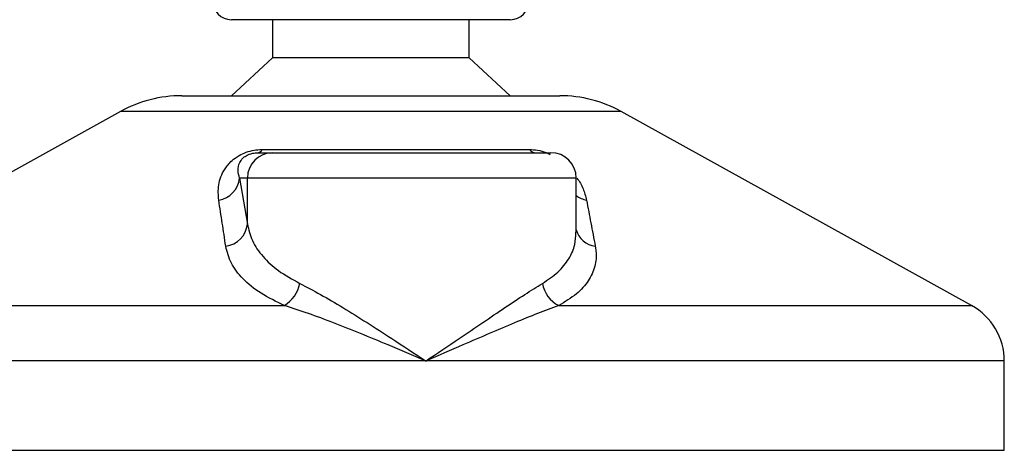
# Model space of a CAD drawing. Header units: millimetres. Extents: x 0 to 420, y 0 to 297.
# Tile 31 of 90: x 151.07 to 154.95, y 194.48 to 196.18. Entities that reach past the tile are written whole.
import ezdxf

# ---------------------------------------------------------------- set-up
doc = ezdxf.new("R2010")
doc.units = ezdxf.units.MM

msp = doc.modelspace()

# ---------------------------------------------------------------- linework, layer by layer
at = {"color": 7, "linetype": 'Continuous', "lineweight": 25}
for p, q in [((151.90359, 196.1807), (151.90152, 196.1807)), ((153.00152, 196.1807), (151.90359, 196.1807)), ((152.06402, 196.1807), (152.06402, 196.0307)), ((152.83902, 196.0307), (152.83902, 196.1807)), ((152.06402, 196.0307), (151.90152, 195.8807)), ((152.06548, 196.0307), (152.06402, 196.0307)), ((152.83902, 196.0307), (152.06548, 196.0307)), ((153.00152, 195.8807), (152.83902, 196.0307)), ((151.70574, 195.8807), (153.19731, 195.8807)), ((151.46349, 195.8181), (150.0804, 195.05208)), ((153.43956, 195.8181), (151.46349, 195.8181)), ((154.82265, 195.05208), (153.43956, 195.8181)), ((152.00641, 195.6557), (152.064, 195.6557)), ((152.02291, 195.66822), (153.07814, 195.66822)), ((152.064, 195.6557), (153.16193, 195.6557)), ((151.93317, 195.5557), (151.96438, 195.37402)), ((151.96438, 195.5557), (151.93317, 195.5557)), ((151.96438, 195.37402), (151.96438, 195.5557)), ((153.26193, 195.5557), (151.96438, 195.5557)), ((153.26193, 195.34154), (153.26193, 195.5557)), ((150.0804, 195.05208), (152.1105, 195.05208)), ((153.1928, 195.05208), (154.82265, 195.05208)), ((152.66829, 194.83338), (149.95152, 194.83338)), ((154.95152, 194.83338), (152.66829, 194.83338)), ((154.95152, 194.4807), (154.95152, 194.83338)), ((149.95152, 194.4807), (154.95152, 194.4807))]:
    msp.add_line(p, q, dxfattribs=at)
for centre, radius, start, end in [((151.90152, 196.2557), 0.075, 180, 270), ((153.00152, 196.2557), 0.075, 270, 0), ((151.70574, 195.3807), 0.5, 90, 118.97971), ((153.19731, 195.3807), 0.5, 61.02029, 90), ((152.06419, 195.55589), 0.09981, 90.1083, 180.10789), ((152.00322, 195.67703), 0.02156, 278.49257, 335.89592), ((153.10412, 195.68877), 0.03312, 218.34182, 266.79191), ((153.16193, 195.5557), 0.1, 0, 90), ((151.83613, 195.56444), 0.09744, 279.07467, 354.85539), ((153.32166, 195.5659), 0.09955, 233.12971, 258.87121), ((151.8672, 195.38346), 0.09764, 276.94193, 354.44804), ((153.34915, 195.37676), 0.09103, 196.64517, 262.38361), ((152.03933, 195.16644), 0.13469, 301.89425, 348.4889), ((153.2499, 195.16145), 0.12338, 190.22117, 242.43176), ((154.70152, 194.83338), 0.25, 0, 61.02029)]:
    msp.add_arc(centre, radius, start, end, dxfattribs=at)
for points, knots in [([(151.8515, 195.46822), (151.84986, 195.48813), (151.84659, 195.52783), (151.86607, 195.58102), (151.89757, 195.6207), (151.92759, 195.64336), (151.95826, 195.65802), (151.9898, 195.66631), (152.01157, 195.66817), (152.0219, 195.66822), (152.02291, 195.66822)], [0, 0, 0, 0, 0.2791688, 0.5566156, 0.6991027, 0.7915598, 0.8614835, 0.9308082, 0.9932657, 1, 1, 1, 1]), ([(151.93317, 195.5557), (151.93063, 195.56536), (151.9255, 195.58477), (151.92948, 195.61076), (151.94249, 195.631), (151.95528, 195.64186), (151.96617, 195.64759), (151.97418, 195.65075), (151.98144, 195.65291), (151.99122, 195.65482), (151.99874, 195.65553), (152.00407, 195.65569), (152.00587, 195.6557), (152.00641, 195.6557)], [0, 0, 0, 0, 0.31263849, 0.62834094, 0.77232249, 0.85321015, 0.88959861, 0.90400401, 0.93049187, 0.94918752, 0.98217793, 0.99463503, 1, 1, 1, 1]), ([(153.07814, 195.66822), (153.08843, 195.66769), (153.10917, 195.66663), (153.13888, 195.65872), (153.15437, 195.65143), (153.1599, 195.64882)], [0, 0, 0, 0, 0.38733, 0.7811573, 1, 1, 1, 1]), ([(153.26502, 195.55525), (153.26976, 195.54855), (153.28518, 195.52677), (153.29533, 195.49794), (153.30059, 195.476), (153.30245, 195.46822)], [0, 0, 0, 0, 0.2227088, 0.7244469, 1, 1, 1, 1]), ([(151.879, 195.28654), (151.87437, 195.317), (151.86509, 195.37817), (151.85604, 195.43812), (151.8515, 195.46822)], [0, 0, 0, 0, 0.497852, 1, 1, 1, 1]), ([(153.30245, 195.46822), (153.30828, 195.43838), (153.32, 195.37843), (153.33137, 195.31726), (153.33708, 195.28654)], [0, 0, 0, 0, 0.4978543, 1, 1, 1, 1]), ([(151.96438, 195.37402), (151.96957, 195.35188), (151.98008, 195.30703), (152.02244, 195.24533), (152.08368, 195.1878), (152.14179, 195.15581), (152.17132, 195.13956)], [0, 0, 0, 0, 0.2465936, 0.4996913, 0.7457356, 1, 1, 1, 1]), ([(153.12848, 195.13956), (153.15006, 195.15408), (153.19387, 195.18355), (153.23506, 195.23579), (153.25895, 195.28858), (153.25992, 195.32523), (153.26034, 195.34154)], [0, 0, 0, 0, 0.259926, 0.5276701, 0.789907, 1, 1, 1, 1]), ([(152.1105, 195.05208), (152.07832, 195.06773), (152.01281, 195.09959), (151.94428, 195.15652), (151.8962, 195.21887), (151.88479, 195.26377), (151.879, 195.28654)], [0, 0, 0, 0, 0.2463531, 0.5014676, 0.7472632, 1, 1, 1, 1]), ([(153.33708, 195.28654), (153.33807, 195.28018), (153.34232, 195.25294), (153.33865, 195.20594), (153.31297, 195.14912), (153.26656, 195.09649), (153.21763, 195.06702), (153.1928, 195.05208)], [0, 0, 0, 0, 0.06999491, 0.29988869, 0.53536004, 0.76429565, 1, 1, 1, 1]), ([(152.17132, 195.13956), (152.19821, 195.12562), (152.25204, 195.09771), (152.34183, 195.04412), (152.43615, 194.98542), (152.54551, 194.91484), (152.62341, 194.86333), (152.66791, 194.83364), (152.66829, 194.83338)], [0, 0, 0, 0, 0.181527, 0.3632884, 0.5522832, 0.7413623, 0.9977537, 1, 1, 1, 1]), ([(152.66829, 194.83338), (152.66868, 194.83364), (152.71317, 194.86333), (152.78967, 194.91484), (152.89366, 194.98542), (152.98058, 195.04412), (153.06064, 195.09771), (153.10588, 195.12562), (153.12848, 195.13956)], [0, 0, 0, 0, 0.0022463, 0.2586377, 0.4477168, 0.6367116, 0.818473, 1, 1, 1, 1]), ([(152.66829, 194.83338), (152.66787, 194.83356), (152.61848, 194.85478), (152.49583, 194.90712), (152.33949, 194.971), (152.20377, 195.02221), (152.14158, 195.04212), (152.1105, 195.05208)], [0, 0, 0, 0, 0.0022151, 0.2580941, 0.6355, 0.8178206, 1, 1, 1, 1]), ([(153.1928, 195.05208), (153.16559, 195.04212), (153.11116, 195.02221), (152.98724, 194.971), (152.83897, 194.90712), (152.7181, 194.85478), (152.66872, 194.83356), (152.66829, 194.83338)], [0, 0, 0, 0, 0.1821794, 0.3645, 0.7419059, 0.9977849, 1, 1, 1, 1])]:
    msp.add_open_spline(points, degree=3, knots=knots, dxfattribs=at)

doc.saveas('drawing.dxf')
